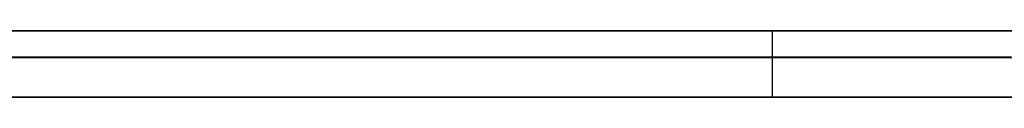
# Model space of a CAD drawing. Extents: x -2.05 to 2.05, y 0 to 2.3.
# Tile 48 of 74: x 1.253107 to 1.260512, y 2.219499 to 2.22. Entities that reach past the tile are written whole.
import ezdxf

# ---------------------------------------------------------------- set-up
doc = ezdxf.new("R2010")
doc.units = 0
doc.layers.get('0').update_dxf_attribs({"linetype": 'CONTINUOUS'})

# ---------------------------------------------------------------- blocks, each defined once
blk = doc.blocks.new('*U1')
at = {"extrusion": (0, 1, 0)}
for p, q in [((1.978, 2.2199991, -0.83), (-1.978, 2.2199991, -0.83)), ((-1.978, 2.2199991, 0.83), (1.978, 2.2199991, 0.83)), ((0.708, 2.2199991, -0.705), (1.628, 2.2199991, -0.705)), ((1.628, 2.2199991, -0.405), (0.708, 2.2199991, -0.405)), ((1.628, 2.2197991, -0.705), (0.708, 2.2197991, -0.705)), ((0.708, 2.2197991, -0.405), (1.628, 2.2197991, -0.405))]:
    blk.add_line(p, q, dxfattribs=at)
for p, q in [((1.978, 2.2199991, -0.83), (-1.978, 2.2199991, -0.83)), ((0.708, 2.2199991, -0.705), (1.628, 2.2199991, -0.705)), ((1.258767, 2.2199991, -0.2612969), (1.258767, 2.2194991, -0.2612969)), ((1.258767, 2.2199991, -0.2612969), (1.258767, 2.2194991, -0.2612969)), ((1.628, 2.2197991, -0.705), (0.708, 2.2197991, -0.705))]:
    blk.add_line(p, q)
at = {"extrusion": (0, 0, -1)}
for p, q in [((-1.978, 2.2199991, 0.83), (1.978, 2.2199991, 0.83)), ((1.628, 2.2199991, -0.405), (0.708, 2.2199991, -0.405)), ((0.708, 2.2197991, -0.405), (1.628, 2.2197991, -0.405))]:
    blk.add_line(p, q, dxfattribs=at)
for points in [[(1.25877, 2.22, -0.261297), (1.25877, 2.22, -0.26159), (1.25876, 2.22, -0.261882), (1.25876, 2.22, -0.262173), (1.25876, 2.22, -0.262463), (1.25875, 2.22, -0.262752), (1.25875, 2.22, -0.26304), (1.25874, 2.22, -0.263327), (1.25873, 2.22, -0.263613), (1.25872, 2.22, -0.263898), (1.25871, 2.22, -0.264183), (1.2587, 2.22, -0.264466), (1.25869, 2.22, -0.264748), (1.25868, 2.22, -0.26503), (1.25866, 2.22, -0.26531), (1.25865, 2.22, -0.26559), (1.25863, 2.22, -0.265868), (1.25861, 2.22, -0.266146), (1.25859, 2.22, -0.266423), (1.25857, 2.22, -0.266698), (1.25855, 2.22, -0.266973), (1.25853, 2.22, -0.267247), (1.25851, 2.22, -0.26752), (1.25848, 2.22, -0.267791), (1.25846, 2.22, -0.268062), (1.25843, 2.22, -0.268332), (1.2584, 2.22, -0.268601), (1.25838, 2.22, -0.268869), (1.25835, 2.22, -0.269136), (1.25832, 2.22, -0.269403), (1.25828, 2.22, -0.269668), (1.25825, 2.22, -0.269932), (1.25822, 2.22, -0.270195), (1.25818, 2.22, -0.270457), (1.25815, 2.22, -0.270719), (1.25811, 2.22, -0.270979), (1.25807, 2.22, -0.271239), (1.25803, 2.22, -0.271497), (1.25799, 2.22, -0.271755), (1.25795, 2.22, -0.272011), (1.25791, 2.22, -0.272267), (1.25786, 2.22, -0.272521), (1.25782, 2.22, -0.272775), (1.25777, 2.22, -0.273028), (1.25773, 2.22, -0.27328), (1.25768, 2.22, -0.27353), (1.25763, 2.22, -0.27378), (1.25758, 2.22, -0.274029), (1.25753, 2.22, -0.274277), (1.25748, 2.22, -0.274524), (1.25742, 2.22, -0.27477), (1.25737, 2.22, -0.275015), (1.25731, 2.22, -0.275259), (1.25726, 2.22, -0.275503), (1.2572, 2.22, -0.275745), (1.25714, 2.22, -0.275986), (1.25708, 2.22, -0.276226), (1.25702, 2.22, -0.276466), (1.25696, 2.22, -0.276704), (1.2569, 2.22, -0.276942), (1.25683, 2.22, -0.277178), (1.25677, 2.22, -0.277414), (1.2567, 2.22, -0.277648), (1.25664, 2.22, -0.277882), (1.25657, 2.22, -0.278114), (1.2565, 2.22, -0.278346), (1.25643, 2.22, -0.278577), (1.25636, 2.22, -0.278807), (1.25628, 2.22, -0.279036), (1.25621, 2.22, -0.279263), (1.25614, 2.22, -0.27949), (1.25606, 2.22, -0.279716), (1.25598, 2.22, -0.279941), (1.25591, 2.22, -0.280165), (1.25583, 2.22, -0.280389), (1.25575, 2.22, -0.280611), (1.25567, 2.22, -0.280832), (1.25558, 2.22, -0.281052), (1.2555, 2.22, -0.281271), (1.25542, 2.22, -0.28149), (1.25533, 2.22, -0.281707), (1.25524, 2.22, -0.281924), (1.25516, 2.22, -0.282139), (1.25507, 2.22, -0.282353), (1.25498, 2.22, -0.282567), (1.25489, 2.22, -0.28278), (1.2548, 2.22, -0.282991), (1.2547, 2.22, -0.283202), (1.25461, 2.22, -0.283412), (1.25451, 2.22, -0.28362), (1.25442, 2.22, -0.283828), (1.25432, 2.22, -0.284035), (1.25422, 2.22, -0.284241), (1.25412, 2.22, -0.284446), (1.25402, 2.22, -0.28465), (1.25392, 2.22, -0.284853), (1.25382, 2.22, -0.285055), (1.25371, 2.22, -0.285256), (1.25361, 2.22, -0.285456), (1.2535, 2.22, -0.285656), (1.2534, 2.22, -0.285854), (1.25329, 2.22, -0.286052), (1.25318, 2.22, -0.286249), (1.25307, 2.22, -0.286445)], [(1.25877, 2.22, -0.261297), (1.25877, 2.22, -0.26159), (1.25876, 2.22, -0.261882), (1.25876, 2.22, -0.262173), (1.25876, 2.22, -0.262463), (1.25875, 2.22, -0.262752), (1.25875, 2.22, -0.26304), (1.25874, 2.22, -0.263327), (1.25873, 2.22, -0.263613), (1.25872, 2.22, -0.263898), (1.25871, 2.22, -0.264183), (1.2587, 2.22, -0.264466), (1.25869, 2.22, -0.264748), (1.25868, 2.22, -0.26503), (1.25866, 2.22, -0.26531), (1.25865, 2.22, -0.26559), (1.25863, 2.22, -0.265868), (1.25861, 2.22, -0.266146), (1.25859, 2.22, -0.266423), (1.25857, 2.22, -0.266698), (1.25855, 2.22, -0.266973), (1.25853, 2.22, -0.267247), (1.25851, 2.22, -0.26752), (1.25848, 2.22, -0.267791), (1.25846, 2.22, -0.268062), (1.25843, 2.22, -0.268332), (1.2584, 2.22, -0.268601), (1.25838, 2.22, -0.268869), (1.25835, 2.22, -0.269136), (1.25832, 2.22, -0.269403), (1.25828, 2.22, -0.269668), (1.25825, 2.22, -0.269932), (1.25822, 2.22, -0.270195), (1.25818, 2.22, -0.270457), (1.25815, 2.22, -0.270719), (1.25811, 2.22, -0.270979), (1.25807, 2.22, -0.271239), (1.25803, 2.22, -0.271497), (1.25799, 2.22, -0.271755), (1.25795, 2.22, -0.272011), (1.25791, 2.22, -0.272267), (1.25786, 2.22, -0.272521), (1.25782, 2.22, -0.272775), (1.25777, 2.22, -0.273028), (1.25773, 2.22, -0.27328), (1.25768, 2.22, -0.27353), (1.25763, 2.22, -0.27378), (1.25758, 2.22, -0.274029), (1.25753, 2.22, -0.274277), (1.25748, 2.22, -0.274524), (1.25742, 2.22, -0.27477), (1.25737, 2.22, -0.275015), (1.25731, 2.22, -0.275259), (1.25726, 2.22, -0.275503), (1.2572, 2.22, -0.275745), (1.25714, 2.22, -0.275986), (1.25708, 2.22, -0.276226), (1.25702, 2.22, -0.276466), (1.25696, 2.22, -0.276704), (1.2569, 2.22, -0.276942), (1.25683, 2.22, -0.277178), (1.25677, 2.22, -0.277414), (1.2567, 2.22, -0.277648), (1.25664, 2.22, -0.277882), (1.25657, 2.22, -0.278114), (1.2565, 2.22, -0.278346), (1.25643, 2.22, -0.278577), (1.25636, 2.22, -0.278807), (1.25628, 2.22, -0.279036), (1.25621, 2.22, -0.279263), (1.25614, 2.22, -0.27949), (1.25606, 2.22, -0.279716), (1.25598, 2.22, -0.279941), (1.25591, 2.22, -0.280165), (1.25583, 2.22, -0.280389), (1.25575, 2.22, -0.280611), (1.25567, 2.22, -0.280832), (1.25558, 2.22, -0.281052), (1.2555, 2.22, -0.281271), (1.25542, 2.22, -0.28149), (1.25533, 2.22, -0.281707), (1.25524, 2.22, -0.281924), (1.25516, 2.22, -0.282139), (1.25507, 2.22, -0.282353), (1.25498, 2.22, -0.282567), (1.25489, 2.22, -0.28278), (1.2548, 2.22, -0.282991), (1.2547, 2.22, -0.283202), (1.25461, 2.22, -0.283412), (1.25451, 2.22, -0.28362), (1.25442, 2.22, -0.283828), (1.25432, 2.22, -0.284035), (1.25422, 2.22, -0.284241), (1.25412, 2.22, -0.284446), (1.25402, 2.22, -0.28465), (1.25392, 2.22, -0.284853), (1.25382, 2.22, -0.285055), (1.25371, 2.22, -0.285256), (1.25361, 2.22, -0.285456), (1.2535, 2.22, -0.285656), (1.2534, 2.22, -0.285854), (1.25329, 2.22, -0.286052), (1.25318, 2.22, -0.286249), (1.25307, 2.22, -0.286445)], [(1.25307, 2.22, -0.235607), (1.25317, 2.22, -0.235793), (1.25327, 2.22, -0.235979), (1.25338, 2.22, -0.236166), (1.25348, 2.22, -0.236354), (1.25358, 2.22, -0.236543), (1.25368, 2.22, -0.236732), (1.25378, 2.22, -0.236922), (1.25388, 2.22, -0.237113), (1.25398, 2.22, -0.237305), (1.25407, 2.22, -0.237498), (1.25417, 2.22, -0.237691), (1.25426, 2.22, -0.237885), (1.25436, 2.22, -0.23808), (1.25445, 2.22, -0.238276), (1.25454, 2.22, -0.238473), (1.25463, 2.22, -0.238671), (1.25472, 2.22, -0.23887), (1.25481, 2.22, -0.23907), (1.2549, 2.22, -0.239271), (1.25498, 2.22, -0.239473), (1.25507, 2.22, -0.239676), (1.25515, 2.22, -0.239881), (1.25524, 2.22, -0.240086), (1.25532, 2.22, -0.240292), (1.2554, 2.22, -0.240499), (1.25548, 2.22, -0.240708), (1.25556, 2.22, -0.240917), (1.25564, 2.22, -0.241127), (1.25572, 2.22, -0.241339), (1.25579, 2.22, -0.241551), (1.25587, 2.22, -0.241765), (1.25594, 2.22, -0.241979), (1.25602, 2.22, -0.242195), (1.25609, 2.22, -0.242411), (1.25616, 2.22, -0.242629), (1.25623, 2.22, -0.242847), (1.2563, 2.22, -0.243067), (1.25637, 2.22, -0.243288), (1.25644, 2.22, -0.243509), (1.25651, 2.22, -0.243732), (1.25657, 2.22, -0.243956), (1.25664, 2.22, -0.244181), (1.2567, 2.22, -0.244406), (1.25677, 2.22, -0.244633), (1.25683, 2.22, -0.244861), (1.25689, 2.22, -0.24509), (1.25695, 2.22, -0.24532), (1.25701, 2.22, -0.245551), (1.25707, 2.22, -0.245783), (1.25712, 2.22, -0.246016), (1.25718, 2.22, -0.24625), (1.25723, 2.22, -0.246485), (1.25729, 2.22, -0.246721), (1.25734, 2.22, -0.246959), (1.25739, 2.22, -0.247197), (1.25745, 2.22, -0.247436), (1.2575, 2.22, -0.247676), (1.25755, 2.22, -0.247918), (1.25759, 2.22, -0.24816), (1.25764, 2.22, -0.248403), (1.25769, 2.22, -0.248648), (1.25773, 2.22, -0.248893), (1.25778, 2.22, -0.24914), (1.25782, 2.22, -0.249387), (1.25786, 2.22, -0.249636), (1.2579, 2.22, -0.249885), (1.25795, 2.22, -0.250136), (1.25799, 2.22, -0.250387), (1.25802, 2.22, -0.25064), (1.25806, 2.22, -0.250894), (1.2581, 2.22, -0.251148), (1.25813, 2.22, -0.251404), (1.25817, 2.22, -0.251661), (1.2582, 2.22, -0.251919), (1.25823, 2.22, -0.252177), (1.25827, 2.22, -0.252437), (1.2583, 2.22, -0.252698), (1.25833, 2.22, -0.25296), (1.25836, 2.22, -0.253223), (1.25838, 2.22, -0.253487), (1.25841, 2.22, -0.253752), (1.25844, 2.22, -0.254018), (1.25846, 2.22, -0.254285), (1.25849, 2.22, -0.254553), (1.25851, 2.22, -0.254822), (1.25853, 2.22, -0.255092), (1.25855, 2.22, -0.255364), (1.25857, 2.22, -0.255636), (1.25859, 2.22, -0.255909), (1.25861, 2.22, -0.256183), (1.25863, 2.22, -0.256459), (1.25864, 2.22, -0.256735), (1.25866, 2.22, -0.257012), (1.25867, 2.22, -0.257291), (1.25868, 2.22, -0.25757), (1.2587, 2.22, -0.257851), (1.25871, 2.22, -0.258132), (1.25872, 2.22, -0.258415), (1.25873, 2.22, -0.258698), (1.25874, 2.22, -0.258983), (1.25874, 2.22, -0.259269), (1.25875, 2.22, -0.259555), (1.25875, 2.22, -0.259843), (1.25876, 2.22, -0.260132), (1.25876, 2.22, -0.260421), (1.25877, 2.22, -0.260712), (1.25877, 2.22, -0.261004), (1.25877, 2.22, -0.261297)], [(1.25307, 2.22, -0.235607), (1.25317, 2.22, -0.235793), (1.25327, 2.22, -0.235979), (1.25338, 2.22, -0.236166), (1.25348, 2.22, -0.236354), (1.25358, 2.22, -0.236543), (1.25368, 2.22, -0.236732), (1.25378, 2.22, -0.236922), (1.25388, 2.22, -0.237113), (1.25398, 2.22, -0.237305), (1.25407, 2.22, -0.237498), (1.25417, 2.22, -0.237691), (1.25426, 2.22, -0.237885), (1.25436, 2.22, -0.23808), (1.25445, 2.22, -0.238276), (1.25454, 2.22, -0.238473), (1.25463, 2.22, -0.238671), (1.25472, 2.22, -0.23887), (1.25481, 2.22, -0.23907), (1.2549, 2.22, -0.239271), (1.25498, 2.22, -0.239473), (1.25507, 2.22, -0.239676), (1.25515, 2.22, -0.239881), (1.25524, 2.22, -0.240086), (1.25532, 2.22, -0.240292), (1.2554, 2.22, -0.240499), (1.25548, 2.22, -0.240708), (1.25556, 2.22, -0.240917), (1.25564, 2.22, -0.241127), (1.25572, 2.22, -0.241339), (1.25579, 2.22, -0.241551), (1.25587, 2.22, -0.241765), (1.25594, 2.22, -0.241979), (1.25602, 2.22, -0.242195), (1.25609, 2.22, -0.242411), (1.25616, 2.22, -0.242629), (1.25623, 2.22, -0.242847), (1.2563, 2.22, -0.243067), (1.25637, 2.22, -0.243288), (1.25644, 2.22, -0.243509), (1.25651, 2.22, -0.243732), (1.25657, 2.22, -0.243956), (1.25664, 2.22, -0.244181), (1.2567, 2.22, -0.244406), (1.25677, 2.22, -0.244633), (1.25683, 2.22, -0.244861), (1.25689, 2.22, -0.24509), (1.25695, 2.22, -0.24532), (1.25701, 2.22, -0.245551), (1.25707, 2.22, -0.245783), (1.25712, 2.22, -0.246016), (1.25718, 2.22, -0.24625), (1.25723, 2.22, -0.246485), (1.25729, 2.22, -0.246721), (1.25734, 2.22, -0.246959), (1.25739, 2.22, -0.247197), (1.25745, 2.22, -0.247436), (1.2575, 2.22, -0.247676), (1.25755, 2.22, -0.247918), (1.25759, 2.22, -0.24816), (1.25764, 2.22, -0.248403), (1.25769, 2.22, -0.248648), (1.25773, 2.22, -0.248893), (1.25778, 2.22, -0.24914), (1.25782, 2.22, -0.249387), (1.25786, 2.22, -0.249636), (1.2579, 2.22, -0.249885), (1.25795, 2.22, -0.250136), (1.25799, 2.22, -0.250387), (1.25802, 2.22, -0.25064), (1.25806, 2.22, -0.250894), (1.2581, 2.22, -0.251148), (1.25813, 2.22, -0.251404), (1.25817, 2.22, -0.251661), (1.2582, 2.22, -0.251919), (1.25823, 2.22, -0.252177), (1.25827, 2.22, -0.252437), (1.2583, 2.22, -0.252698), (1.25833, 2.22, -0.25296), (1.25836, 2.22, -0.253223), (1.25838, 2.22, -0.253487), (1.25841, 2.22, -0.253752), (1.25844, 2.22, -0.254018), (1.25846, 2.22, -0.254285), (1.25849, 2.22, -0.254553), (1.25851, 2.22, -0.254822), (1.25853, 2.22, -0.255092), (1.25855, 2.22, -0.255364), (1.25857, 2.22, -0.255636), (1.25859, 2.22, -0.255909), (1.25861, 2.22, -0.256183), (1.25863, 2.22, -0.256459), (1.25864, 2.22, -0.256735), (1.25866, 2.22, -0.257012), (1.25867, 2.22, -0.257291), (1.25868, 2.22, -0.25757), (1.2587, 2.22, -0.257851), (1.25871, 2.22, -0.258132), (1.25872, 2.22, -0.258415), (1.25873, 2.22, -0.258698), (1.25874, 2.22, -0.258983), (1.25874, 2.22, -0.259269), (1.25875, 2.22, -0.259555), (1.25875, 2.22, -0.259843), (1.25876, 2.22, -0.260132), (1.25876, 2.22, -0.260421), (1.25877, 2.22, -0.260712), (1.25877, 2.22, -0.261004), (1.25877, 2.22, -0.261297)], [(1.26057, 2.22, -0.220287), (1.26037, 2.22, -0.220068), (1.26018, 2.22, -0.219849), (1.25998, 2.22, -0.219633), (1.25978, 2.22, -0.219417), (1.25958, 2.22, -0.219203), (1.25938, 2.22, -0.21899), (1.25918, 2.22, -0.218778), (1.25898, 2.22, -0.218568), (1.25877, 2.22, -0.218358), (1.25857, 2.22, -0.218151), (1.25836, 2.22, -0.217944), (1.25815, 2.22, -0.217739), (1.25795, 2.22, -0.217535), (1.25774, 2.22, -0.217332), (1.25753, 2.22, -0.217131), (1.25731, 2.22, -0.216931), (1.2571, 2.22, -0.216732), (1.25689, 2.22, -0.216535), (1.25667, 2.22, -0.216339), (1.25646, 2.22, -0.216144), (1.25624, 2.22, -0.215951), (1.25603, 2.22, -0.215758), (1.25581, 2.22, -0.215568), (1.25559, 2.22, -0.215378), (1.25537, 2.22, -0.21519), (1.25515, 2.22, -0.215003), (1.25492, 2.22, -0.214817), (1.2547, 2.22, -0.214633), (1.25447, 2.22, -0.214449), (1.25425, 2.22, -0.214268), (1.25402, 2.22, -0.214087), (1.25379, 2.22, -0.213908), (1.25356, 2.22, -0.21373), (1.25333, 2.22, -0.213553), (1.2531, 2.22, -0.213378)], [(1.26057, 2.22, -0.220287), (1.26037, 2.22, -0.220068), (1.26018, 2.22, -0.219849), (1.25998, 2.22, -0.219633), (1.25978, 2.22, -0.219417), (1.25958, 2.22, -0.219203), (1.25938, 2.22, -0.21899), (1.25918, 2.22, -0.218778), (1.25898, 2.22, -0.218568), (1.25877, 2.22, -0.218358), (1.25857, 2.22, -0.218151), (1.25836, 2.22, -0.217944), (1.25815, 2.22, -0.217739), (1.25795, 2.22, -0.217535), (1.25774, 2.22, -0.217332), (1.25753, 2.22, -0.217131), (1.25731, 2.22, -0.216931), (1.2571, 2.22, -0.216732), (1.25689, 2.22, -0.216535), (1.25667, 2.22, -0.216339), (1.25646, 2.22, -0.216144), (1.25624, 2.22, -0.215951), (1.25603, 2.22, -0.215758), (1.25581, 2.22, -0.215568), (1.25559, 2.22, -0.215378), (1.25537, 2.22, -0.21519), (1.25515, 2.22, -0.215003), (1.25492, 2.22, -0.214817), (1.2547, 2.22, -0.214633), (1.25447, 2.22, -0.214449), (1.25425, 2.22, -0.214268), (1.25402, 2.22, -0.214087), (1.25379, 2.22, -0.213908), (1.25356, 2.22, -0.21373), (1.25333, 2.22, -0.213553), (1.2531, 2.22, -0.213378)], [(1.25308, 2.22, -0.309122), (1.25331, 2.22, -0.308945), (1.25355, 2.22, -0.308766), (1.25379, 2.22, -0.308587), (1.25402, 2.22, -0.308406), (1.25426, 2.22, -0.308224), (1.25449, 2.22, -0.308041), (1.25472, 2.22, -0.307857), (1.25495, 2.22, -0.307672), (1.25518, 2.22, -0.307486), (1.2554, 2.22, -0.307298), (1.25563, 2.22, -0.30711), (1.25586, 2.22, -0.30692), (1.25608, 2.22, -0.30673), (1.2563, 2.22, -0.306538), (1.25652, 2.22, -0.306345), (1.25674, 2.22, -0.306151), (1.25696, 2.22, -0.305955), (1.25718, 2.22, -0.305759), (1.2574, 2.22, -0.305562), (1.25761, 2.22, -0.305363), (1.25783, 2.22, -0.305163), (1.25804, 2.22, -0.304963), (1.25825, 2.22, -0.304761), (1.25847, 2.22, -0.304558), (1.25868, 2.22, -0.304354), (1.25888, 2.22, -0.304148), (1.25909, 2.22, -0.303942), (1.2593, 2.22, -0.303734), (1.2595, 2.22, -0.303526), (1.25971, 2.22, -0.303316), (1.25991, 2.22, -0.303105), (1.26011, 2.22, -0.302893), (1.26031, 2.22, -0.30268), (1.26051, 2.22, -0.302466), (1.26071, 2.22, -0.302251)], [(1.25308, 2.22, -0.309122), (1.25331, 2.22, -0.308945), (1.25355, 2.22, -0.308766), (1.25379, 2.22, -0.308587), (1.25402, 2.22, -0.308406), (1.25426, 2.22, -0.308224), (1.25449, 2.22, -0.308041), (1.25472, 2.22, -0.307857), (1.25495, 2.22, -0.307672), (1.25518, 2.22, -0.307486), (1.2554, 2.22, -0.307298), (1.25563, 2.22, -0.30711), (1.25586, 2.22, -0.30692), (1.25608, 2.22, -0.30673), (1.2563, 2.22, -0.306538), (1.25652, 2.22, -0.306345), (1.25674, 2.22, -0.306151), (1.25696, 2.22, -0.305955), (1.25718, 2.22, -0.305759), (1.2574, 2.22, -0.305562), (1.25761, 2.22, -0.305363), (1.25783, 2.22, -0.305163), (1.25804, 2.22, -0.304963), (1.25825, 2.22, -0.304761), (1.25847, 2.22, -0.304558), (1.25868, 2.22, -0.304354), (1.25888, 2.22, -0.304148), (1.25909, 2.22, -0.303942), (1.2593, 2.22, -0.303734), (1.2595, 2.22, -0.303526), (1.25971, 2.22, -0.303316), (1.25991, 2.22, -0.303105), (1.26011, 2.22, -0.302893), (1.26031, 2.22, -0.30268), (1.26051, 2.22, -0.302466), (1.26071, 2.22, -0.302251)], [(1.26055, 2.2198, -0.488509), (1.26011, 2.2198, -0.488523), (1.25968, 2.2198, -0.48854), (1.25924, 2.2198, -0.488559), (1.25881, 2.2198, -0.488581), (1.25838, 2.2198, -0.488606), (1.25796, 2.2198, -0.488633), (1.25753, 2.2198, -0.488662), (1.25711, 2.2198, -0.488695), (1.25668, 2.2198, -0.488729), (1.25626, 2.2198, -0.488767), (1.25585, 2.2198, -0.488807), (1.25543, 2.2198, -0.488849), (1.25502, 2.2198, -0.488894), (1.25461, 2.2198, -0.488942), (1.2542, 2.2198, -0.488992), (1.25379, 2.2198, -0.489045), (1.25339, 2.2198, -0.489101), (1.25298, 2.2198, -0.489159)], [(1.26055, 2.2198, -0.488509), (1.26011, 2.2198, -0.488523), (1.25968, 2.2198, -0.48854), (1.25924, 2.2198, -0.488559), (1.25881, 2.2198, -0.488581), (1.25838, 2.2198, -0.488606), (1.25796, 2.2198, -0.488633), (1.25753, 2.2198, -0.488662), (1.25711, 2.2198, -0.488695), (1.25668, 2.2198, -0.488729), (1.25626, 2.2198, -0.488767), (1.25585, 2.2198, -0.488807), (1.25543, 2.2198, -0.488849), (1.25502, 2.2198, -0.488894), (1.25461, 2.2198, -0.488942), (1.2542, 2.2198, -0.488992), (1.25379, 2.2198, -0.489045), (1.25339, 2.2198, -0.489101), (1.25298, 2.2198, -0.489159)], [(1.2531, 2.2198, -0.503496), (1.25335, 2.2198, -0.503411), (1.2536, 2.2198, -0.503327), (1.25385, 2.2198, -0.503246), (1.2541, 2.2198, -0.503167), (1.25436, 2.2198, -0.50309), (1.25462, 2.2198, -0.503015), (1.25487, 2.2198, -0.502941), (1.25513, 2.2198, -0.50287), (1.25539, 2.2198, -0.502801), (1.25565, 2.2198, -0.502733), (1.25592, 2.2198, -0.502668), (1.25618, 2.2198, -0.502604), (1.25645, 2.2198, -0.502543), (1.25672, 2.2198, -0.502483), (1.25698, 2.2198, -0.502425), (1.25726, 2.2198, -0.50237), (1.25753, 2.2198, -0.502316), (1.2578, 2.2198, -0.502264), (1.25808, 2.2198, -0.502214), (1.25835, 2.2198, -0.502166), (1.25863, 2.2198, -0.50212), (1.25891, 2.2198, -0.502076), (1.25919, 2.2198, -0.502034), (1.25947, 2.2198, -0.501994), (1.25975, 2.2198, -0.501956), (1.26004, 2.2198, -0.50192), (1.26033, 2.2198, -0.501886), (1.26061, 2.2198, -0.501854)], [(1.2531, 2.2198, -0.503496), (1.25335, 2.2198, -0.503411), (1.2536, 2.2198, -0.503327), (1.25385, 2.2198, -0.503246), (1.2541, 2.2198, -0.503167), (1.25436, 2.2198, -0.50309), (1.25462, 2.2198, -0.503015), (1.25487, 2.2198, -0.502941), (1.25513, 2.2198, -0.50287), (1.25539, 2.2198, -0.502801), (1.25565, 2.2198, -0.502733), (1.25592, 2.2198, -0.502668), (1.25618, 2.2198, -0.502604), (1.25645, 2.2198, -0.502543), (1.25672, 2.2198, -0.502483), (1.25698, 2.2198, -0.502425), (1.25726, 2.2198, -0.50237), (1.25753, 2.2198, -0.502316), (1.2578, 2.2198, -0.502264), (1.25808, 2.2198, -0.502214), (1.25835, 2.2198, -0.502166), (1.25863, 2.2198, -0.50212), (1.25891, 2.2198, -0.502076), (1.25919, 2.2198, -0.502034), (1.25947, 2.2198, -0.501994), (1.25975, 2.2198, -0.501956), (1.26004, 2.2198, -0.50192), (1.26033, 2.2198, -0.501886), (1.26061, 2.2198, -0.501854)], [(1.25295, 2.2198, -0.604373), (1.25321, 2.2198, -0.604526), (1.25347, 2.2198, -0.604678), (1.25373, 2.2198, -0.60483), (1.25399, 2.2198, -0.60498), (1.25425, 2.2198, -0.605129), (1.25451, 2.2198, -0.605278), (1.25478, 2.2198, -0.605426), (1.25504, 2.2198, -0.605572), (1.25531, 2.2198, -0.605718), (1.25557, 2.2198, -0.605863), (1.25584, 2.2198, -0.606007), (1.25611, 2.2198, -0.60615), (1.25638, 2.2198, -0.606292), (1.25665, 2.2198, -0.606433), (1.25692, 2.2198, -0.606573), (1.25719, 2.2198, -0.606712), (1.25746, 2.2198, -0.606851), (1.25774, 2.2198, -0.606988), (1.25801, 2.2198, -0.607124), (1.25829, 2.2198, -0.607259), (1.25856, 2.2198, -0.607393), (1.25884, 2.2198, -0.607525), (1.25912, 2.2198, -0.607656), (1.2594, 2.2198, -0.607785), (1.25967, 2.2198, -0.607913), (1.25995, 2.2198, -0.608039), (1.26023, 2.2198, -0.608164), (1.26051, 2.2198, -0.608288), (1.26079, 2.2198, -0.60841)], [(1.25295, 2.2198, -0.604373), (1.25321, 2.2198, -0.604526), (1.25347, 2.2198, -0.604678), (1.25373, 2.2198, -0.60483), (1.25399, 2.2198, -0.60498), (1.25425, 2.2198, -0.605129), (1.25451, 2.2198, -0.605278), (1.25478, 2.2198, -0.605426), (1.25504, 2.2198, -0.605572), (1.25531, 2.2198, -0.605718), (1.25557, 2.2198, -0.605863), (1.25584, 2.2198, -0.606007), (1.25611, 2.2198, -0.60615), (1.25638, 2.2198, -0.606292), (1.25665, 2.2198, -0.606433), (1.25692, 2.2198, -0.606573), (1.25719, 2.2198, -0.606712), (1.25746, 2.2198, -0.606851), (1.25774, 2.2198, -0.606988), (1.25801, 2.2198, -0.607124), (1.25829, 2.2198, -0.607259), (1.25856, 2.2198, -0.607393), (1.25884, 2.2198, -0.607525), (1.25912, 2.2198, -0.607656), (1.2594, 2.2198, -0.607785), (1.25967, 2.2198, -0.607913), (1.25995, 2.2198, -0.608039), (1.26023, 2.2198, -0.608164), (1.26051, 2.2198, -0.608288), (1.26079, 2.2198, -0.60841)], [(1.26056, 2.2198, -0.593462), (1.26038, 2.2198, -0.593339), (1.26019, 2.2198, -0.593215), (1.26001, 2.2198, -0.593091), (1.25982, 2.2198, -0.592965), (1.25964, 2.2198, -0.592839), (1.25946, 2.2198, -0.592712), (1.25928, 2.2198, -0.592584), (1.25909, 2.2198, -0.592455), (1.25891, 2.2198, -0.592326), (1.25873, 2.2198, -0.592195), (1.25855, 2.2198, -0.592064), (1.25837, 2.2198, -0.591932), (1.2582, 2.2198, -0.591799), (1.25802, 2.2198, -0.591666), (1.25784, 2.2198, -0.591531), (1.25766, 2.2198, -0.591396), (1.25749, 2.2198, -0.59126), (1.25731, 2.2198, -0.591123), (1.25714, 2.2198, -0.590985), (1.25696, 2.2198, -0.590847), (1.25679, 2.2198, -0.590707), (1.25661, 2.2198, -0.590567), (1.25644, 2.2198, -0.590426), (1.25627, 2.2198, -0.590284), (1.2561, 2.2198, -0.590142), (1.25593, 2.2198, -0.589998), (1.25576, 2.2198, -0.589854), (1.25559, 2.2198, -0.589709), (1.25542, 2.2198, -0.589563), (1.25525, 2.2198, -0.589416), (1.25508, 2.2198, -0.589269), (1.25491, 2.2198, -0.58912), (1.25475, 2.2198, -0.588971), (1.25458, 2.2198, -0.588821), (1.25441, 2.2198, -0.588671), (1.25425, 2.2198, -0.588519), (1.25408, 2.2198, -0.588367), (1.25392, 2.2198, -0.588213), (1.25375, 2.2198, -0.588059), (1.25359, 2.2198, -0.587904), (1.25343, 2.2198, -0.587749), (1.25327, 2.2198, -0.587592), (1.25311, 2.2198, -0.587435), (1.25294, 2.2198, -0.587277)], [(1.26056, 2.2198, -0.593462), (1.26038, 2.2198, -0.593339), (1.26019, 2.2198, -0.593215), (1.26001, 2.2198, -0.593091), (1.25982, 2.2198, -0.592965), (1.25964, 2.2198, -0.592839), (1.25946, 2.2198, -0.592712), (1.25928, 2.2198, -0.592584), (1.25909, 2.2198, -0.592455), (1.25891, 2.2198, -0.592326), (1.25873, 2.2198, -0.592195), (1.25855, 2.2198, -0.592064), (1.25837, 2.2198, -0.591932), (1.2582, 2.2198, -0.591799), (1.25802, 2.2198, -0.591666), (1.25784, 2.2198, -0.591531), (1.25766, 2.2198, -0.591396), (1.25749, 2.2198, -0.59126), (1.25731, 2.2198, -0.591123), (1.25714, 2.2198, -0.590985), (1.25696, 2.2198, -0.590847), (1.25679, 2.2198, -0.590707), (1.25661, 2.2198, -0.590567), (1.25644, 2.2198, -0.590426), (1.25627, 2.2198, -0.590284), (1.2561, 2.2198, -0.590142), (1.25593, 2.2198, -0.589998), (1.25576, 2.2198, -0.589854), (1.25559, 2.2198, -0.589709), (1.25542, 2.2198, -0.589563), (1.25525, 2.2198, -0.589416), (1.25508, 2.2198, -0.589269), (1.25491, 2.2198, -0.58912), (1.25475, 2.2198, -0.588971), (1.25458, 2.2198, -0.588821), (1.25441, 2.2198, -0.588671), (1.25425, 2.2198, -0.588519), (1.25408, 2.2198, -0.588367), (1.25392, 2.2198, -0.588213), (1.25375, 2.2198, -0.588059), (1.25359, 2.2198, -0.587904), (1.25343, 2.2198, -0.587749), (1.25327, 2.2198, -0.587592), (1.25311, 2.2198, -0.587435), (1.25294, 2.2198, -0.587277)], [(1.25256, 2.2195, -0.489223), (1.25316, 2.2195, -0.489133), (1.25377, 2.2195, -0.489048), (1.25438, 2.2195, -0.488969), (1.255, 2.2195, -0.488897), (1.25562, 2.2195, -0.48883), (1.25625, 2.2195, -0.488768), (1.25688, 2.2195, -0.488713), (1.25752, 2.2195, -0.488663), (1.25816, 2.2195, -0.48862), (1.2588, 2.2195, -0.488582), (1.25945, 2.2195, -0.48855), (1.26011, 2.2195, -0.488523), (1.26077, 2.2195, -0.488503)], [(1.25256, 2.2195, -0.489223), (1.25316, 2.2195, -0.489133), (1.25377, 2.2195, -0.489048), (1.25438, 2.2195, -0.488969), (1.255, 2.2195, -0.488897), (1.25562, 2.2195, -0.48883), (1.25625, 2.2195, -0.488768), (1.25688, 2.2195, -0.488713), (1.25752, 2.2195, -0.488663), (1.25816, 2.2195, -0.48862), (1.2588, 2.2195, -0.488582), (1.25945, 2.2195, -0.48855), (1.26011, 2.2195, -0.488523), (1.26077, 2.2195, -0.488503)], [(1.25282, 2.2195, -0.503593), (1.2532, 2.2195, -0.503463), (1.25357, 2.2195, -0.503337), (1.25395, 2.2195, -0.503215), (1.25433, 2.2195, -0.503098), (1.25472, 2.2195, -0.502985), (1.25511, 2.2195, -0.502877), (1.2555, 2.2195, -0.502773), (1.25589, 2.2195, -0.502673), (1.25629, 2.2195, -0.502578), (1.25669, 2.2195, -0.502488), (1.2571, 2.2195, -0.502401), (1.25751, 2.2195, -0.50232), (1.25792, 2.2195, -0.502242), (1.25833, 2.2195, -0.502169), (1.25875, 2.2195, -0.502101), (1.25917, 2.2195, -0.502037), (1.2596, 2.2195, -0.501977), (1.26003, 2.2195, -0.501922), (1.26046, 2.2195, -0.501871), (1.26089, 2.2195, -0.501824)], [(1.25282, 2.2195, -0.503593), (1.2532, 2.2195, -0.503463), (1.25357, 2.2195, -0.503337), (1.25395, 2.2195, -0.503215), (1.25433, 2.2195, -0.503098), (1.25472, 2.2195, -0.502985), (1.25511, 2.2195, -0.502877), (1.2555, 2.2195, -0.502773), (1.25589, 2.2195, -0.502673), (1.25629, 2.2195, -0.502578), (1.25669, 2.2195, -0.502488), (1.2571, 2.2195, -0.502401), (1.25751, 2.2195, -0.50232), (1.25792, 2.2195, -0.502242), (1.25833, 2.2195, -0.502169), (1.25875, 2.2195, -0.502101), (1.25917, 2.2195, -0.502037), (1.2596, 2.2195, -0.501977), (1.26003, 2.2195, -0.501922), (1.26046, 2.2195, -0.501871), (1.26089, 2.2195, -0.501824)], [(1.26059, 2.2195, -0.608322), (1.26017, 2.2195, -0.608136), (1.25975, 2.2195, -0.607947), (1.25933, 2.2195, -0.607755), (1.25891, 2.2195, -0.607559), (1.2585, 2.2195, -0.607361), (1.25808, 2.2195, -0.607159), (1.25767, 2.2195, -0.606954), (1.25726, 2.2195, -0.606746), (1.25685, 2.2195, -0.606537), (1.25644, 2.2195, -0.606325), (1.25604, 2.2195, -0.606112), (1.25563, 2.2195, -0.605896), (1.25523, 2.2195, -0.605678), (1.25483, 2.2195, -0.605458), (1.25444, 2.2195, -0.605236), (1.25404, 2.2195, -0.605012), (1.25365, 2.2195, -0.604786), (1.25326, 2.2195, -0.604557), (1.25287, 2.2195, -0.604327)], [(1.26059, 2.2195, -0.608322), (1.26017, 2.2195, -0.608136), (1.25975, 2.2195, -0.607947), (1.25933, 2.2195, -0.607755), (1.25891, 2.2195, -0.607559), (1.2585, 2.2195, -0.607361), (1.25808, 2.2195, -0.607159), (1.25767, 2.2195, -0.606954), (1.25726, 2.2195, -0.606746), (1.25685, 2.2195, -0.606537), (1.25644, 2.2195, -0.606325), (1.25604, 2.2195, -0.606112), (1.25563, 2.2195, -0.605896), (1.25523, 2.2195, -0.605678), (1.25483, 2.2195, -0.605458), (1.25444, 2.2195, -0.605236), (1.25404, 2.2195, -0.605012), (1.25365, 2.2195, -0.604786), (1.25326, 2.2195, -0.604557), (1.25287, 2.2195, -0.604327)], [(1.25877, 2.2195, -0.261297), (1.25877, 2.2195, -0.261737), (1.25876, 2.2195, -0.262175), (1.25876, 2.2195, -0.262611), (1.25875, 2.2195, -0.263044), (1.25874, 2.2195, -0.263476), (1.25872, 2.2195, -0.263905), (1.25871, 2.2195, -0.264332), (1.25869, 2.2195, -0.264757), (1.25867, 2.2195, -0.26518), (1.25865, 2.2195, -0.265601), (1.25862, 2.2195, -0.266019), (1.25859, 2.2195, -0.266436), (1.25856, 2.2195, -0.26685), (1.25853, 2.2195, -0.267262), (1.25849, 2.2195, -0.267672), (1.25846, 2.2195, -0.268079), (1.25842, 2.2195, -0.268485), (1.25837, 2.2195, -0.268888), (1.25833, 2.2195, -0.269289), (1.25828, 2.2195, -0.269689), (1.25823, 2.2195, -0.270085), (1.25818, 2.2195, -0.27048), (1.25812, 2.2195, -0.270873), (1.25807, 2.2195, -0.271263), (1.25801, 2.2195, -0.271651), (1.25795, 2.2195, -0.272037), (1.25788, 2.2195, -0.272421), (1.25781, 2.2195, -0.272803), (1.25775, 2.2195, -0.273183), (1.25767, 2.2195, -0.27356), (1.2576, 2.2195, -0.273935), (1.25752, 2.2195, -0.274308), (1.25744, 2.2195, -0.274679), (1.25736, 2.2195, -0.275048), (1.25728, 2.2195, -0.275415), (1.25719, 2.2195, -0.275779), (1.2571, 2.2195, -0.276141), (1.25701, 2.2195, -0.276502), (1.25692, 2.2195, -0.276859), (1.25682, 2.2195, -0.277215), (1.25673, 2.2195, -0.277569), (1.25662, 2.2195, -0.27792), (1.25652, 2.2195, -0.27827), (1.25642, 2.2195, -0.278617), (1.25631, 2.2195, -0.278962), (1.2562, 2.2195, -0.279305), (1.25608, 2.2195, -0.279645), (1.25597, 2.2195, -0.279984), (1.25585, 2.2195, -0.28032), (1.25573, 2.2195, -0.280654), (1.25561, 2.2195, -0.280986), (1.25548, 2.2195, -0.281316), (1.25535, 2.2195, -0.281644), (1.25522, 2.2195, -0.281969), (1.25509, 2.2195, -0.282293), (1.25496, 2.2195, -0.282614), (1.25482, 2.2195, -0.282933), (1.25468, 2.2195, -0.28325), (1.25454, 2.2195, -0.283565), (1.25439, 2.2195, -0.283877), (1.25425, 2.2195, -0.284188), (1.2541, 2.2195, -0.284496), (1.25395, 2.2195, -0.284802), (1.25379, 2.2195, -0.285106), (1.25363, 2.2195, -0.285408), (1.25348, 2.2195, -0.285708), (1.25331, 2.2195, -0.286005), (1.25315, 2.2195, -0.286301), (1.25298, 2.2195, -0.286595)], [(1.25877, 2.2195, -0.261297), (1.25877, 2.2195, -0.261737), (1.25876, 2.2195, -0.262175), (1.25876, 2.2195, -0.262611), (1.25875, 2.2195, -0.263044), (1.25874, 2.2195, -0.263476), (1.25872, 2.2195, -0.263905), (1.25871, 2.2195, -0.264332), (1.25869, 2.2195, -0.264757), (1.25867, 2.2195, -0.26518), (1.25865, 2.2195, -0.265601), (1.25862, 2.2195, -0.266019), (1.25859, 2.2195, -0.266436), (1.25856, 2.2195, -0.26685), (1.25853, 2.2195, -0.267262), (1.25849, 2.2195, -0.267672), (1.25846, 2.2195, -0.268079), (1.25842, 2.2195, -0.268485), (1.25837, 2.2195, -0.268888), (1.25833, 2.2195, -0.269289), (1.25828, 2.2195, -0.269689), (1.25823, 2.2195, -0.270085), (1.25818, 2.2195, -0.27048), (1.25812, 2.2195, -0.270873), (1.25807, 2.2195, -0.271263), (1.25801, 2.2195, -0.271651), (1.25795, 2.2195, -0.272037), (1.25788, 2.2195, -0.272421), (1.25781, 2.2195, -0.272803), (1.25775, 2.2195, -0.273183), (1.25767, 2.2195, -0.27356), (1.2576, 2.2195, -0.273935), (1.25752, 2.2195, -0.274308), (1.25744, 2.2195, -0.274679), (1.25736, 2.2195, -0.275048), (1.25728, 2.2195, -0.275415), (1.25719, 2.2195, -0.275779), (1.2571, 2.2195, -0.276141), (1.25701, 2.2195, -0.276502), (1.25692, 2.2195, -0.276859), (1.25682, 2.2195, -0.277215), (1.25673, 2.2195, -0.277569), (1.25662, 2.2195, -0.27792), (1.25652, 2.2195, -0.27827), (1.25642, 2.2195, -0.278617), (1.25631, 2.2195, -0.278962), (1.2562, 2.2195, -0.279305), (1.25608, 2.2195, -0.279645), (1.25597, 2.2195, -0.279984), (1.25585, 2.2195, -0.28032), (1.25573, 2.2195, -0.280654), (1.25561, 2.2195, -0.280986), (1.25548, 2.2195, -0.281316), (1.25535, 2.2195, -0.281644), (1.25522, 2.2195, -0.281969), (1.25509, 2.2195, -0.282293), (1.25496, 2.2195, -0.282614), (1.25482, 2.2195, -0.282933), (1.25468, 2.2195, -0.28325), (1.25454, 2.2195, -0.283565), (1.25439, 2.2195, -0.283877), (1.25425, 2.2195, -0.284188), (1.2541, 2.2195, -0.284496), (1.25395, 2.2195, -0.284802), (1.25379, 2.2195, -0.285106), (1.25363, 2.2195, -0.285408), (1.25348, 2.2195, -0.285708), (1.25331, 2.2195, -0.286005), (1.25315, 2.2195, -0.286301), (1.25298, 2.2195, -0.286595)], [(1.25303, 2.2195, -0.235554), (1.25319, 2.2195, -0.235834), (1.25335, 2.2195, -0.236114), (1.2535, 2.2195, -0.236397), (1.25366, 2.2195, -0.236681), (1.2538, 2.2195, -0.236967), (1.25395, 2.2195, -0.237255), (1.2541, 2.2195, -0.237545), (1.25424, 2.2195, -0.237836), (1.25438, 2.2195, -0.238129), (1.25452, 2.2195, -0.238425), (1.25465, 2.2195, -0.238723), (1.25479, 2.2195, -0.239023), (1.25492, 2.2195, -0.239325), (1.25505, 2.2195, -0.23963), (1.25518, 2.2195, -0.239937), (1.2553, 2.2195, -0.240247), (1.25542, 2.2195, -0.240558), (1.25554, 2.2195, -0.240872), (1.25566, 2.2195, -0.241189), (1.25578, 2.2195, -0.241508), (1.25589, 2.2195, -0.241829), (1.256, 2.2195, -0.242152), (1.25611, 2.2195, -0.242478), (1.25622, 2.2195, -0.242806), (1.25633, 2.2195, -0.243136), (1.25643, 2.2195, -0.243469), (1.25653, 2.2195, -0.243804), (1.25663, 2.2195, -0.244142), (1.25672, 2.2195, -0.244481), (1.25682, 2.2195, -0.244823), (1.25691, 2.2195, -0.245168), (1.257, 2.2195, -0.245515), (1.25709, 2.2195, -0.245864), (1.25717, 2.2195, -0.246215), (1.25725, 2.2195, -0.246569), (1.25733, 2.2195, -0.246925), (1.25741, 2.2195, -0.247283), (1.25749, 2.2195, -0.247644), (1.25756, 2.2195, -0.248007), (1.25764, 2.2195, -0.248373), (1.2577, 2.2195, -0.24874), (1.25777, 2.2195, -0.24911), (1.25784, 2.2195, -0.249483), (1.2579, 2.2195, -0.249857), (1.25796, 2.2195, -0.250235), (1.25802, 2.2195, -0.250614), (1.25808, 2.2195, -0.250996), (1.25813, 2.2195, -0.25138), (1.25818, 2.2195, -0.251766), (1.25823, 2.2195, -0.252155), (1.25828, 2.2195, -0.252546), (1.25832, 2.2195, -0.252939), (1.25837, 2.2195, -0.253335), (1.25841, 2.2195, -0.253733), (1.25845, 2.2195, -0.254133), (1.25848, 2.2195, -0.254536), (1.25852, 2.2195, -0.254941), (1.25855, 2.2195, -0.255349), (1.25858, 2.2195, -0.255758), (1.25861, 2.2195, -0.25617), (1.25863, 2.2195, -0.256585), (1.25866, 2.2195, -0.257002), (1.25868, 2.2195, -0.257421), (1.2587, 2.2195, -0.257842), (1.25871, 2.2195, -0.258266), (1.25873, 2.2195, -0.258692), (1.25874, 2.2195, -0.25912), (1.25875, 2.2195, -0.259551), (1.25876, 2.2195, -0.259984), (1.25876, 2.2195, -0.260419), (1.25877, 2.2195, -0.260857), (1.25877, 2.2195, -0.261297)], [(1.25303, 2.2195, -0.235554), (1.25319, 2.2195, -0.235834), (1.25335, 2.2195, -0.236114), (1.2535, 2.2195, -0.236397), (1.25366, 2.2195, -0.236681), (1.2538, 2.2195, -0.236967), (1.25395, 2.2195, -0.237255), (1.2541, 2.2195, -0.237545), (1.25424, 2.2195, -0.237836), (1.25438, 2.2195, -0.238129), (1.25452, 2.2195, -0.238425), (1.25465, 2.2195, -0.238723), (1.25479, 2.2195, -0.239023), (1.25492, 2.2195, -0.239325), (1.25505, 2.2195, -0.23963), (1.25518, 2.2195, -0.239937), (1.2553, 2.2195, -0.240247), (1.25542, 2.2195, -0.240558), (1.25554, 2.2195, -0.240872), (1.25566, 2.2195, -0.241189), (1.25578, 2.2195, -0.241508), (1.25589, 2.2195, -0.241829), (1.256, 2.2195, -0.242152), (1.25611, 2.2195, -0.242478), (1.25622, 2.2195, -0.242806), (1.25633, 2.2195, -0.243136), (1.25643, 2.2195, -0.243469), (1.25653, 2.2195, -0.243804), (1.25663, 2.2195, -0.244142), (1.25672, 2.2195, -0.244481), (1.25682, 2.2195, -0.244823), (1.25691, 2.2195, -0.245168), (1.257, 2.2195, -0.245515), (1.25709, 2.2195, -0.245864), (1.25717, 2.2195, -0.246215), (1.25725, 2.2195, -0.246569), (1.25733, 2.2195, -0.246925), (1.25741, 2.2195, -0.247283), (1.25749, 2.2195, -0.247644), (1.25756, 2.2195, -0.248007), (1.25764, 2.2195, -0.248373), (1.2577, 2.2195, -0.24874), (1.25777, 2.2195, -0.24911), (1.25784, 2.2195, -0.249483), (1.2579, 2.2195, -0.249857), (1.25796, 2.2195, -0.250235), (1.25802, 2.2195, -0.250614), (1.25808, 2.2195, -0.250996), (1.25813, 2.2195, -0.25138), (1.25818, 2.2195, -0.251766), (1.25823, 2.2195, -0.252155), (1.25828, 2.2195, -0.252546), (1.25832, 2.2195, -0.252939), (1.25837, 2.2195, -0.253335), (1.25841, 2.2195, -0.253733), (1.25845, 2.2195, -0.254133), (1.25848, 2.2195, -0.254536), (1.25852, 2.2195, -0.254941), (1.25855, 2.2195, -0.255349), (1.25858, 2.2195, -0.255758), (1.25861, 2.2195, -0.25617), (1.25863, 2.2195, -0.256585), (1.25866, 2.2195, -0.257002), (1.25868, 2.2195, -0.257421), (1.2587, 2.2195, -0.257842), (1.25871, 2.2195, -0.258266), (1.25873, 2.2195, -0.258692), (1.25874, 2.2195, -0.25912), (1.25875, 2.2195, -0.259551), (1.25876, 2.2195, -0.259984), (1.25876, 2.2195, -0.260419), (1.25877, 2.2195, -0.260857), (1.25877, 2.2195, -0.261297)], [(1.2606, 2.2195, -0.593488), (1.26032, 2.2195, -0.593303), (1.26004, 2.2195, -0.593116), (1.25977, 2.2195, -0.592927), (1.25949, 2.2195, -0.592737), (1.25922, 2.2195, -0.592544), (1.25895, 2.2195, -0.59235), (1.25868, 2.2195, -0.592154), (1.25841, 2.2195, -0.591956), (1.25814, 2.2195, -0.591756), (1.25787, 2.2195, -0.591554), (1.25761, 2.2195, -0.591351), (1.25734, 2.2195, -0.591146), (1.25708, 2.2195, -0.590938), (1.25682, 2.2195, -0.590729), (1.25655, 2.2195, -0.590518), (1.2563, 2.2195, -0.590306), (1.25604, 2.2195, -0.590091), (1.25578, 2.2195, -0.589874), (1.25553, 2.2195, -0.589656), (1.25527, 2.2195, -0.589436), (1.25502, 2.2195, -0.589214), (1.25477, 2.2195, -0.58899), (1.25452, 2.2195, -0.588764), (1.25427, 2.2195, -0.588537), (1.25402, 2.2195, -0.588308), (1.25377, 2.2195, -0.588076), (1.25353, 2.2195, -0.587843), (1.25328, 2.2195, -0.587608), (1.25304, 2.2195, -0.587372)], [(1.2606, 2.2195, -0.593488), (1.26032, 2.2195, -0.593303), (1.26004, 2.2195, -0.593116), (1.25977, 2.2195, -0.592927), (1.25949, 2.2195, -0.592737), (1.25922, 2.2195, -0.592544), (1.25895, 2.2195, -0.59235), (1.25868, 2.2195, -0.592154), (1.25841, 2.2195, -0.591956), (1.25814, 2.2195, -0.591756), (1.25787, 2.2195, -0.591554), (1.25761, 2.2195, -0.591351), (1.25734, 2.2195, -0.591146), (1.25708, 2.2195, -0.590938), (1.25682, 2.2195, -0.590729), (1.25655, 2.2195, -0.590518), (1.2563, 2.2195, -0.590306), (1.25604, 2.2195, -0.590091), (1.25578, 2.2195, -0.589874), (1.25553, 2.2195, -0.589656), (1.25527, 2.2195, -0.589436), (1.25502, 2.2195, -0.589214), (1.25477, 2.2195, -0.58899), (1.25452, 2.2195, -0.588764), (1.25427, 2.2195, -0.588537), (1.25402, 2.2195, -0.588308), (1.25377, 2.2195, -0.588076), (1.25353, 2.2195, -0.587843), (1.25328, 2.2195, -0.587608), (1.25304, 2.2195, -0.587372)], [(1.25288, 2.2195, -0.213211), (1.25323, 2.2195, -0.213473), (1.25358, 2.2195, -0.213738), (1.25392, 2.2195, -0.214007), (1.25426, 2.2195, -0.214278), (1.2546, 2.2195, -0.214552), (1.25494, 2.2195, -0.214829), (1.25527, 2.2195, -0.215109), (1.2556, 2.2195, -0.215391), (1.25593, 2.2195, -0.215677), (1.25626, 2.2195, -0.215966), (1.25659, 2.2195, -0.216258), (1.25691, 2.2195, -0.216552), (1.25723, 2.2195, -0.21685), (1.25755, 2.2195, -0.21715), (1.25786, 2.2195, -0.217454), (1.25817, 2.2195, -0.21776), (1.25849, 2.2195, -0.218069), (1.25879, 2.2195, -0.218381), (1.2591, 2.2195, -0.218697), (1.2594, 2.2195, -0.219015), (1.25971, 2.2195, -0.219336), (1.26, 2.2195, -0.21966), (1.2603, 2.2195, -0.219987), (1.2606, 2.2195, -0.220317)], [(1.25288, 2.2195, -0.213211), (1.25323, 2.2195, -0.213473), (1.25358, 2.2195, -0.213738), (1.25392, 2.2195, -0.214007), (1.25426, 2.2195, -0.214278), (1.2546, 2.2195, -0.214552), (1.25494, 2.2195, -0.214829), (1.25527, 2.2195, -0.215109), (1.2556, 2.2195, -0.215391), (1.25593, 2.2195, -0.215677), (1.25626, 2.2195, -0.215966), (1.25659, 2.2195, -0.216258), (1.25691, 2.2195, -0.216552), (1.25723, 2.2195, -0.21685), (1.25755, 2.2195, -0.21715), (1.25786, 2.2195, -0.217454), (1.25817, 2.2195, -0.21776), (1.25849, 2.2195, -0.218069), (1.25879, 2.2195, -0.218381), (1.2591, 2.2195, -0.218697), (1.2594, 2.2195, -0.219015), (1.25971, 2.2195, -0.219336), (1.26, 2.2195, -0.21966), (1.2603, 2.2195, -0.219987), (1.2606, 2.2195, -0.220317)], [(1.26063, 2.2195, -0.302331), (1.26034, 2.2195, -0.302653), (1.26003, 2.2195, -0.302974), (1.25973, 2.2195, -0.303291), (1.25942, 2.2195, -0.303607), (1.25911, 2.2195, -0.303919), (1.2588, 2.2195, -0.304229), (1.25849, 2.2195, -0.304537), (1.25817, 2.2195, -0.304842), (1.25785, 2.2195, -0.305145), (1.25753, 2.2195, -0.305445), (1.2572, 2.2195, -0.305742), (1.25687, 2.2195, -0.306037), (1.25654, 2.2195, -0.30633), (1.25621, 2.2195, -0.306619), (1.25587, 2.2195, -0.306907), (1.25553, 2.2195, -0.307192), (1.25519, 2.2195, -0.307474), (1.25485, 2.2195, -0.307754), (1.2545, 2.2195, -0.308031), (1.25415, 2.2195, -0.308306), (1.2538, 2.2195, -0.308578), (1.25344, 2.2195, -0.308848), (1.25309, 2.2195, -0.309115)], [(1.26063, 2.2195, -0.302331), (1.26034, 2.2195, -0.302653), (1.26003, 2.2195, -0.302974), (1.25973, 2.2195, -0.303291), (1.25942, 2.2195, -0.303607), (1.25911, 2.2195, -0.303919), (1.2588, 2.2195, -0.304229), (1.25849, 2.2195, -0.304537), (1.25817, 2.2195, -0.304842), (1.25785, 2.2195, -0.305145), (1.25753, 2.2195, -0.305445), (1.2572, 2.2195, -0.305742), (1.25687, 2.2195, -0.306037), (1.25654, 2.2195, -0.30633), (1.25621, 2.2195, -0.306619), (1.25587, 2.2195, -0.306907), (1.25553, 2.2195, -0.307192), (1.25519, 2.2195, -0.307474), (1.25485, 2.2195, -0.307754), (1.2545, 2.2195, -0.308031), (1.25415, 2.2195, -0.308306), (1.2538, 2.2195, -0.308578), (1.25344, 2.2195, -0.308848), (1.25309, 2.2195, -0.309115)]]:
    blk.add_polyline3d(points)

msp = doc.modelspace()

# ---------------------------------------------------------------- block references
msp.add_blockref('*U1', (0, 0))

doc.saveas('drawing.dxf')
